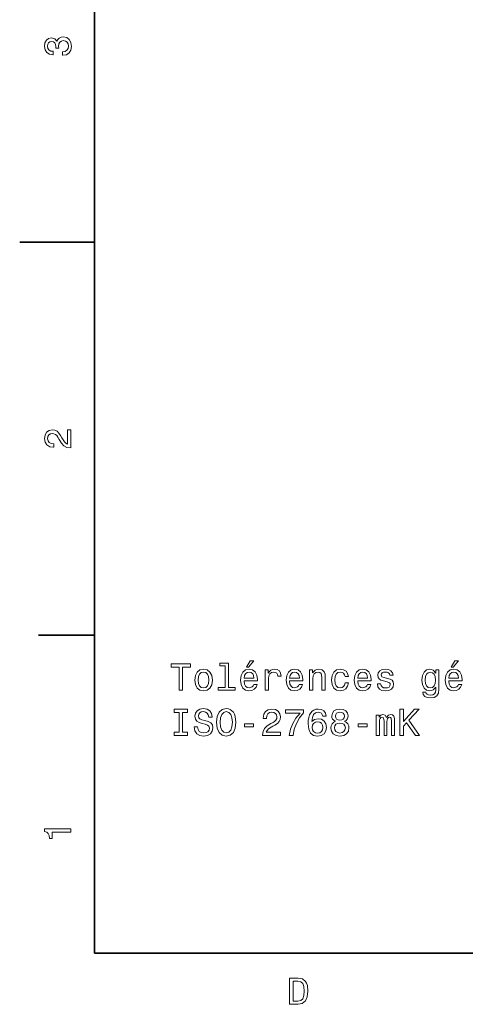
# Model space of a CAD drawing. Extents: x -215 to 297, y 0 to 210.
# Tile 2 of 11: x 0 to 60, y 3 to 135. Entities that reach past the tile are written whole.
import ezdxf

# ---------------------------------------------------------------- set-up
doc = ezdxf.new("R2010")
doc.units = 0

msp = doc.modelspace()

# ---------------------------------------------------------------- linework, layer by layer
at = {"color": 7, "lineweight": 35}
for p, q in [((10, 200), (10, 10)), ((10, 10), (287, 10))]:
    msp.add_line(p, q, dxfattribs=at)
at = {"color": 7, "lineweight": 35, "ltscale": 0.25}
msp.add_line((10, 105), (0, 105), dxfattribs=at)
at = {"color": 7, "lineweight": 35, "ltscale": 0.1875}
msp.add_line((10, 52.5), (2.5, 52.5), dxfattribs=at)
at = {"color": 7, "lineweight": 13}
for points in [[(5.73379, 129.979111), (5.769093, 129.979111), (6.253242, 130.059799), (6.616354, 130.296829), (6.848343, 130.670029), (6.934078, 131.164276), (6.848343, 131.688766), (6.626441, 132.082138), (6.273415, 132.334305), (5.819525, 132.425079), (5.521974, 132.384735), (5.279899, 132.273788), (5.0933, 132.092224), (4.957133, 131.850143), (4.684798, 132.177963), (4.251081, 132.293961), (3.857709, 132.218307), (3.560158, 132.00145), (3.373559, 131.648422), (3.307997, 131.164276), (3.388689, 130.710388), (3.610591, 130.362396), (3.963617, 130.135452), (4.432637, 130.059799), (4.46794, 130.059799), (4.46794, 130.508652), (4.145173, 130.548996), (3.913184, 130.680115), (3.771974, 130.891937), (3.721542, 131.189484), (3.761888, 131.451736), (3.867795, 131.643372), (4.039265, 131.759369), (4.271254, 131.804764), (4.518372, 131.759369), (4.684798, 131.638336), (4.785663, 131.426514), (4.815922, 131.139053), (4.810879, 130.942368), (5.209294, 130.942368), (5.199208, 131.189484), (5.244596, 131.507217), (5.365634, 131.744247), (5.56232, 131.885452), (5.819525, 131.935883), (6.112032, 131.880417), (6.328891, 131.734161), (6.465058, 131.502167), (6.510447, 131.194534), (6.460014, 130.876801), (6.308718, 130.644821), (6.066643, 130.498566), (5.73379, 130.443085)], [(6.833213, 77.519447), (6.833213, 79.925072), (6.399496, 79.925072), (6.399496, 78.023773), (6.162464, 78.129684), (5.965778, 78.311241), (5.607709, 78.871033), (5.456412, 79.168587), (5.239553, 79.501442), (4.987392, 79.738472), (4.689842, 79.874641), (4.351945, 79.925072), (3.928314, 79.839333), (3.595461, 79.602303), (3.383646, 79.239189), (3.307997, 78.770172), (3.393732, 78.286018), (3.630764, 77.91787), (4.009006, 77.680832), (4.508286, 77.600143), (4.578891, 77.600143), (4.578891, 78.059074), (4.538545, 78.059074), (4.195605, 78.104462), (3.943444, 78.240631), (3.782061, 78.457489), (3.726585, 78.744957), (3.777017, 79.03746), (3.903098, 79.254318), (4.099784, 79.395531), (4.346902, 79.445961), (4.578891, 79.41066), (4.775577, 79.314842), (4.947046, 79.153458), (5.098343, 78.931557), (5.259727, 78.634003), (5.572406, 78.139771), (5.90526, 77.791786), (6.308718, 77.585014), (6.818084, 77.519447)], [(27.428675, 48.391209), (27.428675, 45.516571), (26.51585, 45.516571), (26.51585, 45.143372), (28.780258, 45.143372), (28.780258, 45.516571), (27.872478, 45.516571), (27.872478, 48.764408), (26.732708, 48.764408), (26.732708, 48.391209)], [(30.278099, 48.219742), (30.575649, 48.219742), (31.276657, 49.077087), (30.782421, 49.077087)], [(57.602303, 48.219742), (57.899853, 48.219742), (58.600861, 49.077087), (58.106625, 49.077087)], [(21.286022, 45.143372), (21.75, 45.143372), (21.75, 48.219742), (22.809078, 48.219742), (22.809078, 48.643372), (20.221903, 48.643372), (20.221903, 48.219742), (21.286022, 48.219742)], [(23.378963, 46.494957), (23.459654, 45.879684), (23.691643, 45.425793), (24.059799, 45.143372), (24.554035, 45.04755), (25.043228, 45.143372), (25.411383, 45.42075), (25.643372, 45.874641), (25.729107, 46.494957), (25.643372, 47.110229), (25.411383, 47.569164), (25.043228, 47.846542), (24.554035, 47.947407), (24.059799, 47.846542), (23.691643, 47.564121), (23.459654, 47.110229)], [(23.832853, 46.5), (23.878242, 46.953892), (24.019453, 47.2817), (24.246399, 47.483429), (24.554035, 47.554035), (24.856628, 47.483429), (25.083574, 47.286743), (25.224785, 46.953892), (25.275215, 46.5), (25.224785, 46.041065), (25.083574, 45.708214), (24.856628, 45.506485), (24.554035, 45.440922), (24.246399, 45.506485), (24.019453, 45.708214), (23.878242, 46.041065)], [(29.970461, 46.368877), (31.745678, 46.368877), (31.750721, 46.575649), (31.670029, 47.155621), (31.448128, 47.589336), (31.0951, 47.851585), (30.62608, 47.947407), (30.167149, 47.846542), (29.814121, 47.564121), (29.587177, 47.105186), (29.506485, 46.5), (29.582134, 45.879684), (29.809078, 45.425793), (30.157061, 45.143372), (30.61095, 45.04755), (31.004322, 45.113113), (31.327089, 45.28458), (31.564121, 45.556915), (31.700289, 45.920029), (31.261528, 45.920029), (31.17075, 45.7183), (31.039625, 45.567001), (30.666428, 45.445965), (30.378963, 45.501442), (30.162104, 45.677956), (30.020893, 45.965416), (29.970461, 46.353745)], [(29.970461, 46.742073), (30.025936, 47.090057), (30.162104, 47.347263), (30.368877, 47.503601), (30.641211, 47.559078), (30.908501, 47.503601), (31.115274, 47.347263), (31.241356, 47.090057), (31.286743, 46.742073)], [(32.784584, 45.143372), (33.228386, 45.143372), (33.228386, 46.691643), (33.273773, 47.064842), (33.409943, 47.33213), (33.631844, 47.493515), (33.929394, 47.548992), (34.151299, 47.513687), (34.317722, 47.412823), (34.418587, 47.241356), (34.453892, 47.009365), (34.90274, 47.009365), (34.84222, 47.417866), (34.675793, 47.710373), (34.398415, 47.886887), (34.020172, 47.947407), (33.76297, 47.907059), (33.541065, 47.806194), (33.344379, 47.634727), (33.188042, 47.402737), (33.188042, 47.851585), (32.784584, 47.851585)], [(36.042507, 46.368877), (37.817726, 46.368877), (37.822769, 46.575649), (37.742073, 47.155621), (37.520172, 47.589336), (37.167145, 47.851585), (36.698128, 47.947407), (36.239193, 47.846542), (35.886169, 47.564121), (35.659222, 47.105186), (35.578529, 46.5), (35.654179, 45.879684), (35.881126, 45.425793), (36.229107, 45.143372), (36.682999, 45.04755), (37.07637, 45.113113), (37.399136, 45.28458), (37.636169, 45.556915), (37.772335, 45.920029), (37.333572, 45.920029), (37.242798, 45.7183), (37.111671, 45.567001), (36.738472, 45.445965), (36.451012, 45.501442), (36.23415, 45.677956), (36.092941, 45.965416), (36.042507, 46.353745)], [(36.042507, 46.742073), (36.097984, 47.090057), (36.23415, 47.347263), (36.440922, 47.503601), (36.713257, 47.559078), (36.980549, 47.503601), (37.187321, 47.347263), (37.3134, 47.090057), (37.358788, 46.742073)], [(38.690201, 45.143372), (39.134007, 45.143372), (39.134007, 46.706772), (39.179398, 47.064842), (39.325649, 47.327087), (39.552593, 47.488472), (39.855186, 47.548992), (40.097263, 47.498558), (40.248558, 47.362392), (40.324207, 47.135445), (40.349426, 46.832851), (40.349426, 45.143372), (40.793228, 45.143372), (40.793228, 46.92363), (40.773056, 47.2817), (40.682278, 47.57925), (40.384727, 47.851585), (39.92075, 47.947407), (39.663544, 47.912102), (39.446686, 47.816284), (39.260086, 47.6549), (39.113831, 47.438042), (39.113831, 47.851585), (38.690201, 47.851585)], [(43.451012, 46.953892), (43.889771, 46.953892), (43.798992, 47.357349), (43.582134, 47.675072), (43.24424, 47.871758), (42.805477, 47.947407), (42.321327, 47.846542), (41.953171, 47.564121), (41.721184, 47.105186), (41.640491, 46.489914), (41.716141, 45.879684), (41.943085, 45.425793), (42.301155, 45.143372), (42.790348, 45.04755), (43.224068, 45.123199), (43.561962, 45.335014), (43.793949, 45.667866), (43.894814, 46.111671), (43.471184, 46.111671), (43.395535, 45.82925), (43.254326, 45.617435), (43.052597, 45.486313), (42.805477, 45.445965), (42.497841, 45.511528), (42.27594, 45.713257), (42.139771, 46.041065), (42.094383, 46.505043), (42.139771, 46.958935), (42.280983, 47.286743), (42.507927, 47.488472), (42.805477, 47.559078), (43.067726, 47.513687), (43.264412, 47.397694), (43.395535, 47.206051)], [(45.150578, 46.368877), (46.925793, 46.368877), (46.930836, 46.575649), (46.850143, 47.155621), (46.628242, 47.589336), (46.275215, 47.851585), (45.806198, 47.947407), (45.347263, 47.846542), (44.99424, 47.564121), (44.767292, 47.105186), (44.6866, 46.5), (44.762249, 45.879684), (44.989193, 45.425793), (45.337177, 45.143372), (45.791069, 45.04755), (46.184441, 45.113113), (46.507206, 45.28458), (46.74424, 45.556915), (46.880402, 45.920029), (46.441643, 45.920029), (46.350864, 45.7183), (46.219742, 45.567001), (45.846542, 45.445965), (45.559078, 45.501442), (45.34222, 45.677956), (45.201012, 45.965416), (45.150578, 46.353745)], [(45.150578, 46.742073), (45.206055, 47.090057), (45.34222, 47.347263), (45.548992, 47.503601), (45.821327, 47.559078), (46.088615, 47.503601), (46.295387, 47.347263), (46.421471, 47.090057), (46.466858, 46.742073)], [(49.124641, 46.721901), (48.695965, 46.822765), (48.378242, 46.938759), (48.272335, 47.175793), (48.302593, 47.34222), (48.408501, 47.463257), (48.579971, 47.538906), (48.827087, 47.569164), (49.064121, 47.538906), (49.250721, 47.448128), (49.371758, 47.311958), (49.422188, 47.130402), (49.855907, 47.130402), (49.855907, 47.140491), (49.780258, 47.4683), (49.573486, 47.725506), (49.250721, 47.886887), (48.827087, 47.947407), (48.398415, 47.886887), (48.085735, 47.720459), (47.88905, 47.473343), (47.828529, 47.160664), (47.873917, 46.85807), (48.015129, 46.646252), (48.247116, 46.494957), (48.585014, 46.38905), (49.07925, 46.268013), (49.381844, 46.14193), (49.462536, 46.041065), (49.492798, 45.889771), (49.447407, 45.703171), (49.32637, 45.561958), (49.129684, 45.47118), (48.867435, 45.440922), (48.590057, 45.47118), (48.388329, 45.577087), (48.252159, 45.748558), (48.196686, 45.985592), (47.768013, 45.985592), (47.838615, 45.582134), (48.045387, 45.289627), (48.373199, 45.113113), (48.827087, 45.04755), (49.301155, 45.113113), (49.649136, 45.289627), (49.86095, 45.572044), (49.9366, 45.940201), (49.881126, 46.257923), (49.724785, 46.474785), (49.467579, 46.615993)], [(55.978386, 45.264408), (55.978386, 47.851585), (55.554752, 47.851585), (55.554752, 47.412823), (55.206772, 47.811237), (54.994953, 47.912102), (54.757923, 47.947407), (54.32925, 47.846542), (53.996395, 47.564121), (53.779537, 47.110229), (53.703888, 46.5), (53.779537, 45.884727), (53.996395, 45.430836), (54.32925, 45.143372), (54.757923, 45.04755), (54.999996, 45.082851), (55.201729, 45.17363), (55.554752, 45.556915), (55.554752, 45.17363), (55.514408, 44.871037), (55.403458, 44.654179), (55.191639, 44.528099), (54.873917, 44.482708), (54.596539, 44.51297), (54.399853, 44.588615), (54.283859, 44.719742), (54.248558, 44.896252), (53.819881, 44.896252), (53.819881, 44.87608), (53.885445, 44.553314), (54.087173, 44.311237), (54.409939, 44.1549), (54.848701, 44.099422), (55.373196, 44.175072), (55.72118, 44.386887), (55.917866, 44.755043)], [(54.162823, 46.5), (54.20821, 46.948849), (54.344379, 47.2817), (54.556194, 47.478386), (54.838615, 47.548992), (55.136166, 47.478386), (55.358067, 47.2817), (55.494236, 46.948849), (55.544666, 46.5), (55.494236, 46.041065), (55.358067, 45.713257), (55.136166, 45.511528), (54.838615, 45.445965), (54.556194, 45.511528), (54.344379, 45.713257), (54.20821, 46.046108)], [(57.294666, 46.368877), (59.069881, 46.368877), (59.074924, 46.575649), (58.994232, 47.155621), (58.772331, 47.589336), (58.419304, 47.851585), (57.950287, 47.947407), (57.491352, 47.846542), (57.138325, 47.564121), (56.911381, 47.105186), (56.830688, 46.5), (56.906338, 45.879684), (57.133282, 45.425793), (57.481266, 45.143372), (57.935154, 45.04755), (58.328529, 45.113113), (58.651295, 45.28458), (58.888325, 45.556915), (59.024494, 45.920029), (58.585732, 45.920029), (58.494953, 45.7183), (58.363831, 45.567001), (57.990631, 45.445965), (57.703167, 45.501442), (57.486309, 45.677956), (57.345097, 45.965416), (57.294666, 46.353745)], [(57.294666, 46.742073), (57.35014, 47.090057), (57.486309, 47.347263), (57.693081, 47.503601), (57.965416, 47.559078), (58.232708, 47.503601), (58.43948, 47.347263), (58.565559, 47.090057), (58.610947, 46.742073)], [(21.286022, 39.520172), (20.64049, 39.520172), (20.64049, 39.096542), (22.395533, 39.096542), (22.395533, 39.520172), (21.75, 39.520172), (21.75, 42.172913), (22.395533, 42.172913), (22.395533, 42.596542), (20.64049, 42.596542), (20.64049, 42.172913), (21.286022, 42.172913)], [(23.757204, 40.251442), (23.298271, 40.251442), (23.399136, 39.716858), (23.651297, 39.323486), (24.039625, 39.086456), (24.564121, 39.000721), (25.083574, 39.081413), (25.471901, 39.303314), (25.719021, 39.651299), (25.809799, 40.110229), (25.73415, 40.523777), (25.522335, 40.791065), (25.179394, 40.967579), (24.720461, 41.098705), (24.327089, 41.194527), (24.069885, 41.305477), (23.923632, 41.466858), (23.878242, 41.719021), (23.923632, 41.945965), (24.054756, 42.117435), (24.256485, 42.233429), (24.533861, 42.273777), (24.816282, 42.223343), (25.038185, 42.087177), (25.184439, 41.860229), (25.255043, 41.552593), (25.713978, 41.552593), (25.713978, 41.562679), (25.633286, 42.036743), (25.396254, 42.389771), (25.023056, 42.611671), (24.518732, 42.687321), (24.064842, 42.611671), (23.711815, 42.399857), (23.484871, 42.072048), (23.404179, 41.648415), (23.46974, 41.270172), (23.661383, 41.01297), (23.963978, 40.841499), (24.377522, 40.710377), (24.786022, 40.594379), (25.09366, 40.483429), (25.28026, 40.322048), (25.345821, 40.059799), (25.285303, 39.792507), (25.128963, 39.590778), (24.891932, 39.464699), (24.584293, 39.424351), (24.241354, 39.479828), (23.979107, 39.641212), (23.812679, 39.903458)], [(26.293949, 40.846542), (26.384727, 40.059799), (26.646975, 39.479828), (27.055475, 39.121758), (27.590057, 39.000721), (28.119596, 39.121758), (28.533142, 39.479828), (28.790346, 40.059799), (28.886168, 40.846542), (28.790346, 41.628242), (28.679394, 41.945965), (28.533142, 42.208214), (28.119596, 42.566284), (27.867435, 42.657063), (27.590057, 42.692364), (27.050432, 42.566284), (26.641932, 42.213257), (26.384727, 41.633286)], [(26.778099, 40.846542), (26.833574, 41.456772), (27, 41.905621), (27.257206, 42.177956), (27.590057, 42.273777), (27.917868, 42.177956), (28.175072, 41.900578), (28.341499, 41.451729), (28.402018, 40.846542), (28.341499, 40.236313), (28.175072, 39.787464), (27.917868, 39.515129), (27.590057, 39.424351), (27.257206, 39.515129), (27, 39.787464), (26.833574, 40.23127)], [(32.431557, 39.096542), (34.837177, 39.096542), (34.837177, 39.530258), (32.935879, 39.530258), (33.041786, 39.767292), (33.223343, 39.963978), (33.783142, 40.322048), (34.080692, 40.473343), (34.413544, 40.690201), (34.650578, 40.942364), (34.786743, 41.239914), (34.837177, 41.577812), (34.751442, 42.001442), (34.514412, 42.334293), (34.151299, 42.546112), (33.682278, 42.621758), (33.198128, 42.536022), (32.829971, 42.298992), (32.592941, 41.92075), (32.512249, 41.421471), (32.512249, 41.350864), (32.971184, 41.350864), (32.971184, 41.391212), (33.016571, 41.73415), (33.15274, 41.986313), (33.369598, 42.147694), (33.657059, 42.203171), (33.94957, 42.152737), (34.166428, 42.026657), (34.307636, 41.829971), (34.35807, 41.582855), (34.322769, 41.350864), (34.226944, 41.154179), (34.065563, 40.982708), (33.843658, 40.831413), (33.546112, 40.670029), (33.051872, 40.357349), (32.703892, 40.024498), (32.49712, 39.621037), (32.431557, 39.111671)], [(35.99712, 39.096542), (36.506485, 39.096542), (36.672913, 39.928677), (36.965416, 40.705334), (37.378963, 41.426514), (37.918587, 42.102306), (37.918587, 42.520893), (35.518013, 42.520893), (35.518013, 42.061958), (37.434441, 42.061958), (36.879684, 41.381126), (36.461098, 40.670029), (36.168587, 39.913544)], [(40.944527, 41.653458), (40.848701, 42.061958), (40.626801, 42.364555), (40.283863, 42.556198), (39.840057, 42.621758), (39.542507, 42.586456), (39.285301, 42.490635), (39.058357, 42.334293), (38.866714, 42.112392), (38.715416, 41.835014), (38.604469, 41.49712), (38.533863, 41.098705), (38.513687, 40.649857), (38.594383, 39.93372), (38.841499, 39.414265), (39.239914, 39.101585), (39.784584, 38.995678), (40.273773, 39.086456), (40.646973, 39.323486), (40.88905, 39.696686), (40.974785, 40.17075), (40.88905, 40.649857), (40.657059, 41.018013), (40.298992, 41.25), (39.855186, 41.330692), (39.376083, 41.229828), (39.018013, 40.942364), (39.093658, 41.49712), (39.255043, 41.895535), (39.502159, 42.132565), (39.8451, 42.213257), (40.097263, 42.172913), (40.288906, 42.067005), (40.414986, 41.890491), (40.480549, 41.653458)], [(42.144814, 40.982708), (41.887611, 40.841499), (41.711098, 40.644814), (41.600143, 40.397694), (41.564842, 40.100143), (41.645535, 39.651299), (41.877525, 39.303314), (42.255768, 39.081413), (42.770172, 38.995678), (43.279541, 39.081413), (43.657784, 39.303314), (43.889771, 39.651299), (43.975506, 40.100143), (43.935158, 40.397694), (43.829254, 40.644814), (43.647697, 40.841499), (43.395535, 40.982708), (43.597263, 41.103748), (43.738472, 41.270172), (43.824211, 41.471901), (43.854469, 41.719021), (43.773777, 42.077091), (43.561962, 42.364555), (43.219021, 42.551155), (42.770172, 42.621758), (42.316284, 42.551155), (41.973343, 42.364555), (41.756485, 42.077091), (41.68084, 41.719021), (41.706055, 41.471901), (41.791786, 41.270172)], [(42.159943, 41.678677), (42.200291, 41.900578), (42.321327, 42.072048), (42.51297, 42.177956), (42.770172, 42.2183), (43.022335, 42.177956), (43.213978, 42.072048), (43.335014, 41.900578), (43.380405, 41.678677), (43.335014, 41.451729), (43.213978, 41.275215), (43.022335, 41.159222), (42.770172, 41.12392), (42.51297, 41.164265), (42.321327, 41.275215), (42.200291, 41.451729)], [(50.783859, 39.096542), (51.247837, 39.096542), (51.247837, 40.34222), (51.661385, 40.786022), (52.836452, 39.096542), (53.401295, 39.096542), (51.989193, 41.12392), (53.36095, 42.596542), (52.745678, 42.596542), (51.247837, 40.977665), (51.247837, 42.596542), (50.783859, 42.596542)], [(40.485592, 40.165707), (40.430115, 39.847984), (40.288906, 39.605907), (40.061958, 39.444527), (39.779541, 39.394093), (39.481987, 39.444527), (39.255043, 39.600864), (39.108788, 39.842941), (39.0634, 40.160664), (39.113831, 40.473343), (39.255043, 40.710377), (39.48703, 40.861671), (39.799713, 40.917149), (40.072044, 40.861671), (40.288906, 40.71542), (40.430115, 40.478386)], [(47.621758, 39.096542), (48.030258, 39.096542), (48.030258, 40.907063), (48.055473, 41.179394), (48.131126, 41.37608), (48.247116, 41.492077), (48.398415, 41.537464), (48.519455, 41.49712), (48.600143, 41.396255), (48.640488, 41.224785), (48.655617, 40.997841), (48.655617, 39.096542), (49.038902, 39.096542), (49.038902, 40.907063), (49.064121, 41.174351), (49.139771, 41.371037), (49.260807, 41.492077), (49.412102, 41.537464), (49.533142, 41.49712), (49.613831, 41.396255), (49.664265, 40.997841), (49.664265, 39.096542), (50.072769, 39.096542), (50.072769, 40.967579), (50.04755, 41.355907), (49.966858, 41.653458), (49.805473, 41.835014), (49.543228, 41.900578), (49.235588, 41.799713), (48.998558, 41.507206), (48.811958, 41.79467), (48.499279, 41.900578), (48.211815, 41.799713), (48.015129, 41.517292), (48.015129, 41.804756), (47.621758, 41.804756)], [(30.01585, 40.251442), (31.236313, 40.251442), (31.236313, 40.649857), (30.01585, 40.649857)], [(42.048992, 40.110229), (42.094383, 40.377522), (42.240635, 40.57925), (42.467583, 40.710377), (42.770172, 40.755764), (43.067726, 40.710377), (43.29467, 40.57925), (43.440926, 40.377522), (43.491356, 40.110229), (43.440926, 39.822765), (43.29467, 39.605907), (43.067726, 39.464699), (42.770172, 39.419308), (42.467583, 39.464699), (42.240635, 39.605907), (42.094383, 39.822765)], [(45.195969, 40.251442), (46.416428, 40.251442), (46.416428, 40.649857), (45.195969, 40.649857)], [(6.833213, 26.159222), (6.833213, 26.618156), (3.307997, 26.618156), (3.307997, 26.275217), (3.615634, 26.184439), (3.822406, 26.002882), (3.943444, 25.725506), (3.98379, 25.34222), (4.341859, 25.34222), (4.341859, 26.159222)], [(37.194958, 6.666787), (36.029972, 6.666787), (36.029972, 3.166787), (37.194958, 3.166787), (37.744667, 3.277738), (38.153168, 3.615634), (38.405331, 4.165346), (38.496109, 4.916787), (38.415417, 5.683357), (38.314552, 5.985951), (38.173344, 6.228026), (37.764839, 6.555836), (37.497551, 6.636527)], [(37.159653, 6.248199), (37.542938, 6.17255), (37.805187, 5.940562), (37.961525, 5.527017), (38.011959, 4.916787), (37.956482, 4.326729), (37.800144, 3.913184), (37.532852, 3.666066), (37.159653, 3.585375), (36.498989, 3.585375), (36.498989, 6.248199)]]:
    msp.add_lwpolyline(points, close=True, dxfattribs=at)

doc.saveas('drawing.dxf')
